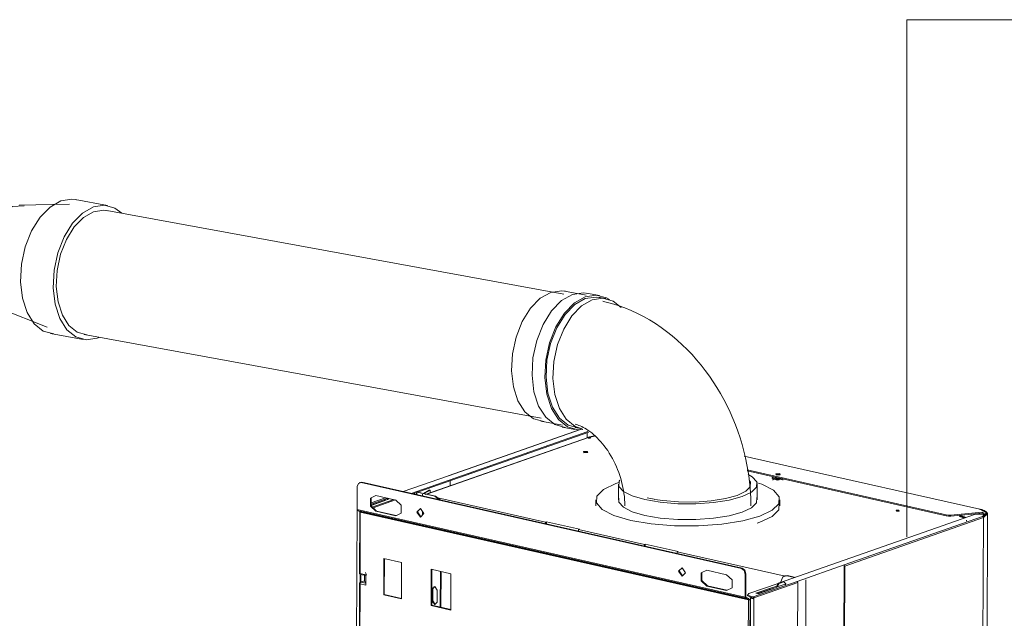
# Model space of a CAD drawing. Header units: millimetres. Extents: x 37142 to 69399, y 2700 to 29257.
# Tile 9 of 85: x 38625 to 39406, y 6087 to 6562. Entities that reach past the tile are written whole.
import ezdxf

# ---------------------------------------------------------------- set-up
doc = ezdxf.new("R2010")
doc.units = ezdxf.units.MM
for name, color, linetype, lineweight in [('G-XREF-____-OTLN', 8, 'Continuous', 9), ('M-EQPM-___-IDEN', 50, 'Continuous', 20), ('M-EQPM-____-OTLN', 50, 'Continuous', 20)]:
    doc.layers.add(name, color=color, linetype=linetype, lineweight=lineweight)

# ---------------------------------------------------------------- blocks, each defined once
blk = doc.blocks.new('City Class FR - City Class F_iam-1558930-3D Отопление Left')
at = {"layer": 'G-XREF-____-OTLN'}
for p, q in [((38935.43, 6185.81), (39075.59, 6234.94)), ((39069.48, 6236.58), (38964.89, 6199.92)), ((39069.89, 6236.64), (38965.16, 6199.93)), ((39076.48, 6234.48), (38936.76, 6185.51)), ((39075.8, 6230.21), (38946.44, 6184.87)), ((38947.82, 6185.25), (39076.13, 6230.23)), ((39075.11, 6229.87), (39075.12, 6234.01)), ((39076.13, 6230.23), (39075.58, 6230.07)), ((39076.13, 6230.23), (39080.62, 6231.22)), ((39075.21, 6218.3), (39072.49, 6218.26)), ((39233.58, 6207.85), (39199.72, 6215.49)), ((39233.41, 6207.84), (39199.74, 6215.44)), ((39202.04, 6204.46), (39359.88, 6168.83)), ((39359.88, 6168.06), (39202.16, 6203.67)), ((39386.56, 6173.26), (39233.41, 6207.84)), ((39386.73, 6173.27), (39233.58, 6207.85)), ((38965.16, 6199.93), (38929, 6187.26)), ((38964.72, 6199.81), (38965.16, 6199.93)), ((38966.27, 6195.85), (38966.26, 6192.28)), ((39221.9, 6198.34), (39221.9, 6197.57)), ((39221.94, 6197.76), (39225.74, 6196.31)), ((39223.07, 6197.2), (39225.87, 6196.57)), ((39225.89, 6196.6), (39223.17, 6197.21)), ((39225.42, 6201.24), (39224.71, 6201.4)), ((39227.82, 6200.84), (39225.66, 6200.86)), ((39225.74, 6197.08), (39229.76, 6197.63)), ((39230.77, 6197.26), (39225.74, 6196.31)), ((39229.11, 6196.94), (39225.89, 6196.6)), ((39225.89, 6196.57), (39229.2, 6196.92)), ((39226.01, 6197.79), (39226.16, 6197.79)), ((39226.03, 6197.63), (39227.97, 6197.77)), ((39226.31, 6200.98), (39227.54, 6200.7)), ((39227.8, 6200.71), (39226.79, 6200.93)), ((39226.9, 6197.03), (39226.9, 6197.27)), ((39226.9, 6197.27), (39226.9, 6197.03)), ((39226.9, 6197.03), (39226.9, 6197.27)), ((39228.51, 6197.59), (39228.63, 6197.57)), ((38892.57, 6173.1), (38892.63, 6191.34)), ((38896.28, 6194.65), (38894.06, 6194.02)), ((38894.94, 6194.58), (38894.44, 6194.41)), ((38895.78, 6194.47), (38896.28, 6194.65)), ((38895.78, 6194.47), (39197.44, 6126.37)), ((38896.28, 6194.65), (39197.94, 6126.55)), ((38945.18, 6185.82), (38949.7, 6188.47)), ((38945.84, 6185.68), (38950.42, 6188.37)), ((38950.42, 6188.37), (38949.7, 6188.47)), ((38950.41, 6186.43), (38950.42, 6188.37)), ((38903.56, 6177.35), (38914.9, 6181.32)), ((38914.9, 6180.56), (38903.56, 6176.58)), ((38915.03, 6182.44), (38903.57, 6178.42)), ((38915.17, 6182.41), (38903.57, 6178.34)), ((38904.47, 6174.96), (38921.6, 6180.96)), ((38923.01, 6180.69), (38905.18, 6174.44)), ((38923.18, 6180.6), (38907.51, 6184.14)), ((38918.05, 6181.64), (38913.31, 6179.64)), ((38914.9, 6181.32), (38916.18, 6181.7)), ((38914.9, 6180.56), (38914.9, 6181.32)), ((38916.83, 6181.12), (38914.9, 6180.56)), ((38916.63, 6181.04), (38916.64, 6181.83)), ((38916.64, 6181.99), (38917.26, 6181.85)), ((38917.26, 6181.85), (38917.26, 6181.14)), ((38939.61, 6184.86), (38939.62, 6186.51)), ((38939.9, 6186.61), (38939.9, 6184.8)), ((38954.16, 6183.6), (38940.27, 6186.74)), ((38940.76, 6186.91), (38954.66, 6183.78)), ((38944.36, 6185.28), (38944.36, 6183.79)), ((38954.66, 6183.78), (38954.16, 6183.6)), ((38957.48, 6181.16), (38954.16, 6183.6)), ((39042.1, 6163.08), (38956.55, 6182.39)), ((38890.07, 5503.69), (38892.45, 6174.04)), ((38892.45, 6174.04), (38892.64, 6174.54)), ((39200.5, 6103.59), (38892.57, 6173.1)), ((38894.98, 6171.24), (38892.87, 6172.38)), ((38892.87, 6172.38), (39200.8, 6102.87)), ((38913.31, 6179.64), (38903.56, 6176.22)), ((38940.5, 6171.22), (38940.65, 6172.26)), ((39386.91, 6173.16), (39386.73, 6173.27)), ((38894.66, 6171.32), (38894.49, 6122.56)), ((38895.04, 6171.1), (38894.87, 6122.34)), ((38894.98, 6171.24), (39202.91, 6101.72)), ((39202.97, 6101.58), (38895.04, 6171.1)), ((38907.96, 6171.84), (38907.46, 6171.66)), ((38907.46, 6171.66), (38923.13, 6168.13)), ((38907.96, 6171.84), (38923.54, 6168.32)), ((38940.5, 6171.22), (38943.1, 6167.27)), ((38944.31, 6171.51), (38944.3, 6168.63)), ((39383.12, 6169.35), (39226.9, 6114.59)), ((39278.89, 6129.11), (39388.86, 6167.66)), ((39279.51, 6128.2), (39389.49, 6166.75)), ((39359.88, 6168.06), (39359.88, 6168.83)), ((39363.72, 6168.64), (39388.42, 6171.05)), ((39388.41, 6170.28), (39363.72, 6167.87)), ((39363.72, 6167.87), (39363.72, 6168.64)), ((39370.2, 6168.49), (39374.85, 6166.36)), ((39370.42, 6168.51), (39370.64, 6168.37)), ((39376.12, 6163.87), (39376.12, 6164.65)), ((39389.21, 6169.13), (39383.12, 6169.35)), ((39386.39, 6170.09), (39386.39, 6169.23)), ((39386.52, 6169.22), (39386.52, 6170.1)), ((39389.49, 6166.75), (39387.11, 5496.4)), ((39388.41, 6170.28), (39388.42, 6171.05)), ((39390.08, 6169.51), (39388.41, 6170.28)), ((39389.63, 6167.3), (39391.69, 6168.91)), ((39391.7, 6168.65), (39389.72, 6167.21)), ((39390.35, 5499), (39392.73, 6169.35)), ((39042.1, 6163.08), (39042.09, 6161.73)), ((39042.84, 6163.34), (39042.1, 6163.08)), ((39069.01, 6157.43), (39042.84, 6163.34)), ((39042.84, 6163.34), (39042.84, 6161.56)), ((39068.26, 6155.82), (39068.27, 6157.17)), ((39068.27, 6157.17), (39069.01, 6157.43)), ((39120.45, 6145.39), (39068.27, 6157.17)), ((39121.2, 6145.65), (39120.45, 6145.39)), ((39120.45, 6144.04), (39120.45, 6145.39)), ((39121.2, 6145.65), (39121.19, 6143.87)), ((39147.37, 6139.74), (39121.2, 6145.65)), ((38913.63, 6105.42), (38913.73, 6134.22)), ((38913.73, 6134.22), (38927.83, 6131.03)), ((38914.23, 6134.1), (38914.13, 6105.6)), ((39146.62, 6139.48), (39147.37, 6139.74)), ((39146.62, 6138.13), (39146.62, 6139.48)), ((39146.62, 6139.48), (39232.24, 6120.15)), ((38927.83, 6131.03), (38927.73, 6102.24)), ((38951.24, 6096.93), (38951.34, 6125.73)), ((38951.34, 6125.73), (38967.01, 6122.19)), ((38951.84, 6125.61), (38951.74, 6097.1)), ((39148.14, 6124.34), (39148.28, 6125.39)), ((39197.94, 6126.55), (39197.44, 6126.37)), ((39241.61, 6116.04), (39278.89, 6129.11)), ((39278.89, 6129.11), (39276.5, 5457.22)), ((39279.51, 6128.2), (39277.13, 5457.85)), ((38894.87, 6122.34), (38894.5, 6122.53)), ((38894.87, 6122.34), (38899.53, 6121.28)), ((38894.87, 6122.34), (38894.9, 6121.76)), ((38894.99, 6115.01), (38895.01, 6121.74)), ((38895.06, 6121.64), (38895.16, 6121.6)), ((38895.16, 6121.6), (38899.37, 6120.65)), ((38895.51, 6121.65), (38895.49, 6115.91)), ((38898.33, 6116.91), (38898.34, 6120.93)), ((38900.04, 6120.89), (38899.14, 6123.07)), ((38899.4, 6120.68), (38899.46, 6121)), ((38899.46, 6121), (38899.43, 6113.58)), ((38899.53, 6121.28), (38899.5, 6113.22)), ((38958.56, 6095.57), (38958.66, 6124.07)), ((38959.15, 6123.96), (38959.05, 6095.45)), ((38967.01, 6122.19), (38966.91, 6093.39)), ((39148.14, 6124.34), (39150.73, 6120.4)), ((39185.66, 6121.35), (39169.99, 6124.88)), ((39200.56, 6121.83), (39200.5, 6103.59)), ((39200.56, 6121.83), (39201.06, 6122)), ((39201.06, 6122), (39200.99, 6103.76)), ((39230.74, 6119.76), (39231.56, 6120.35)), ((39233.57, 6120.52), (39231.47, 6120.35)), ((39232.06, 6120.6), (39231.57, 6120.43)), ((39231.96, 6120.52), (39234.07, 6120.7)), ((39233.57, 6120.52), (39234.07, 6120.7)), ((39239.81, 6119.11), (39233.57, 6120.52)), ((39234.07, 6120.7), (39240.31, 6119.29)), ((38894.46, 6114.49), (38893.83, 5935.39)), ((38894.84, 6114.27), (38894.2, 5935.17)), ((38894.68, 6114.67), (38894.46, 6114.51)), ((38894.68, 6114.67), (38894.91, 6115.3)), ((38899.5, 6113.22), (38894.84, 6114.27)), ((38898.43, 6116.59), (38895.13, 6115.44)), ((38895.46, 6115.45), (38898.49, 6116.51)), ((38899.28, 6114.59), (38895.46, 6115.45)), ((38899.28, 6114.59), (38898.49, 6116.51)), ((38952.14, 6100.48), (38952.18, 6110.08)), ((38952.67, 6110.26), (38952.64, 6100.66)), ((38953.62, 6111.79), (38952.67, 6110.26)), ((39170.44, 6112.58), (39169.94, 6112.41)), ((39169.94, 6112.41), (39185.62, 6108.87)), ((39170.44, 6112.58), (39186.02, 6109.06)), ((39226.7, 6114.52), (39203.49, 6106.38)), ((39241.61, 6116.04), (39206.81, 6103.84)), ((39242.23, 6115.13), (39207.44, 6102.93)), ((39208.85, 6106.68), (39219.67, 6110.47)), ((39219.67, 6109.71), (39210.18, 6106.38)), ((39225.18, 6111.28), (39210.8, 6106.24)), ((39219.67, 6110.47), (39225.51, 6112.19)), ((39225.18, 6111.32), (39219.67, 6109.71)), ((39219.67, 6110.47), (39219.67, 6109.71)), ((39226.76, 6111.94), (39225.18, 6111.28)), ((39225.5, 6111.37), (39225.51, 6112.19)), ((39225.51, 6112.26), (39226.76, 6114.62)), ((39225.51, 6112.26), (39226.13, 6112.12)), ((39227.38, 6114.48), (39226.13, 6112.12)), ((39226.76, 6114.62), (39230.48, 6115.93)), ((39227.38, 6114.48), (39226.76, 6114.62)), ((39232.98, 6114.12), (39226.76, 6111.94)), ((39231.11, 6115.79), (39227.38, 6114.48)), ((39231.11, 6115.79), (39230.48, 6115.93)), ((39232.35, 6114.3), (39231.11, 6115.79)), ((39232.34, 6113.48), (39232.35, 6114.3)), ((39232.35, 6114.26), (39232.98, 6114.12)), ((39239.85, 5444.78), (39242.23, 6115.13)), ((39246.34, 5451.13), (39248.71, 6117.26)), ((38913.63, 6105.42), (38914.13, 6105.6)), ((38927.73, 6102.24), (38913.63, 6105.42)), ((38914.13, 6105.6), (38927.73, 6102.52)), ((38956.09, 6109.2), (38956.06, 6099.6)), ((39203.16, 6102.48), (39200.66, 6103.04)), ((39200.8, 6102.87), (39202.91, 6101.72)), ((39203.16, 6102.48), (39201.05, 6103.62)), ((39202.41, 6105.52), (39202.41, 6104.75)), ((39202.42, 6101.99), (39203.47, 6101.75)), ((39204.3, 6103.64), (39202.44, 6104.59)), ((39203.75, 6101.76), (39204.69, 6102.09)), ((39204.3, 6104.41), (39204.7, 6104.32)), ((39204.3, 6103.64), (39204.3, 6104.41)), ((39204.69, 6103.55), (39204.3, 6103.64)), ((39204.51, 6052.94), (39204.69, 6102.79)), ((39206.73, 6103.09), (39204.69, 6103.55)), ((39205.19, 6102.96), (39204.69, 6102.79)), ((39204.69, 6102.79), (39206.81, 6102.31)), ((39204.7, 6104.32), (39206.81, 6103.84)), ((39207.44, 6102.93), (39205.05, 5432.59)), ((39207.04, 6102.54), (39205.19, 6102.96)), ((39205.89, 6102.51), (39207.4, 6103.04)), ((39206.81, 6102.31), (39206.81, 6102.98)), ((39210.8, 6106.24), (39208.85, 6106.68)), ((38951.24, 6096.93), (38951.74, 6097.1)), ((38966.91, 6093.39), (38951.24, 6096.93)), ((38951.74, 6097.1), (38966.91, 6093.68)), ((38952.64, 6100.66), (38952.14, 6100.48)), ((38952.64, 6100.66), (38954.46, 6097.86)), ((39202.8, 6052.82), (39202.97, 6101.58)), ((39202.97, 6101.58), (39203.47, 6101.75)), ((39204.38, 6101.62), (39204.2, 6052.86))]:
    blk.add_line(p, q, dxfattribs=at)
for points in [[(39075.8, 6230.21, 0), (39076.15, 6230.33, 0), (39076.52, 6230.44, 0), (39076.9, 6230.55, 0), (39077.3, 6230.66, 0), (39077.71, 6230.76, 0), (39078.13, 6230.85, 0), (39078.56, 6230.94, 0), (39079.01, 6231.02, 0), (39079.46, 6231.1, 0), (39079.93, 6231.18, 0), (39080.41, 6231.24, 0), (39080.89, 6231.31, 0)], [(39076.06, 6229.46, 0), (39076.4, 6229.57, 0), (39076.75, 6229.68, 0), (39077.12, 6229.78, 0), (39077.5, 6229.88, 0), (39077.89, 6229.98, 0)], [(39075.57, 6218.18, 0), (39075.21, 6219.07, 0), (39072.05, 6218.97, 0)], [(39072.05, 6218.97, 0), (39072.41, 6218.09, 0), (39075.57, 6218.18, 0)], [(39225.74, 6197.08, 0), (39221.95, 6198.52, 0), (39222.76, 6199.08, 0)], [(39222.4, 6196.45, 0), (39222.43, 6196.55, 0), (39222.46, 6196.65, 0), (39222.49, 6196.7, 0)], [(39222.49, 6196.7, 0), (39222.54, 6196.78, 0), (39222.59, 6196.86, 0), (39222.66, 6196.93, 0), (39222.72, 6196.99, 0), (39222.79, 6197.05, 0), (39222.87, 6197.1, 0), (39222.94, 6197.15, 0), (39223.02, 6197.2, 0), (39223.11, 6197.24, 0), (39223.19, 6197.28, 0), (39223.28, 6197.32, 0), (39223.38, 6197.36, 0), (39223.47, 6197.4, 0), (39223.57, 6197.43, 0), (39223.68, 6197.46, 0)], [(39226.03, 6197.63, 0), (39223.92, 6198.44, 0), (39224.19, 6198.61, 0)], [(39224.67, 6201.51, 0), (39227.83, 6201.61, 0), (39228.19, 6200.72, 0)], [(39224.67, 6201.51, 0), (39225.03, 6200.63, 0), (39228.19, 6200.72, 0)], [(39229.19, 6197.42, 0), (39229.29, 6197.39, 0), (39229.39, 6197.35, 0), (39229.48, 6197.31, 0), (39229.57, 6197.27, 0), (39229.66, 6197.23, 0), (39229.74, 6197.19, 0), (39229.82, 6197.14, 0), (39229.9, 6197.09, 0), (39229.98, 6197.04, 0), (39230.05, 6196.98, 0), (39230.11, 6196.92, 0), (39230.18, 6196.85, 0), (39230.23, 6196.78, 0), (39230.29, 6196.69, 0), (39230.33, 6196.6, 0), (39230.36, 6196.5, 0), (39230.38, 6196.39, 0)], [(38892.63, 6191.34, 0), (38893.56, 6193.85, 0), (38895.78, 6194.47, 0)], [(38907.51, 6184.14, 0), (38903.08, 6182.02, 0), (38903.06, 6175.78, 0), (38907.46, 6171.66, 0)], [(38903.58, 6182.19, 0), (38903.56, 6175.95, 0), (38907.96, 6171.84, 0)], [(38923.13, 6168.13, 0), (38927.55, 6170.25, 0), (38927.58, 6176.49, 0), (38923.18, 6180.6, 0)], [(38954.66, 6183.78, 0), (38957.98, 6181.34, 0), (38958.31, 6180.8, 0)], [(38892.87, 6172.38, 0), (38892.65, 6172.65, 0), (38892.57, 6173.1, 0)], [(38945.49, 6169.8, 0), (38942.76, 6173.78, 0), (38940, 6171.04, 0)], [(39322.63, 6171.89, 0), (39322.38, 6172.5, 0), (39320.21, 6172.44, 0)], [(39320.21, 6172.44, 0), (39320.46, 6171.83, 0), (39322.63, 6171.89, 0)], [(39388.86, 6167.66, 0), (39391.84, 6170.58, 0), (39386.56, 6173.26, 0)], [(39392.73, 6169.35, 0), (39392.72, 6169.62, 0), (39392.66, 6169.89, 0), (39392.57, 6170.14, 0), (39392.45, 6170.38, 0), (39392.3, 6170.61, 0), (39392.14, 6170.82, 0), (39391.95, 6171.02, 0), (39391.74, 6171.21, 0), (39391.51, 6171.4, 0), (39391.26, 6171.57, 0), (39391, 6171.74, 0), (39390.72, 6171.9, 0), (39390.42, 6172.05, 0), (39390.1, 6172.2, 0), (39389.77, 6172.35, 0), (39389.42, 6172.49, 0), (39389.05, 6172.62, 0), (39388.67, 6172.75, 0), (39388.27, 6172.88, 0), (39387.85, 6172.99, 0), (39387.42, 6173.11, 0), (39386.98, 6173.22, 0), (39386.73, 6173.27, 0)], [(38895.04, 6171.1, 0), (38894.69, 6171.26, 0), (38894.66, 6171.32, 0)], [(38894.98, 6171.24, 0), (38895.03, 6171.19, 0), (38895.04, 6171.1, 0)], [(38940, 6171.04, 0), (38942.73, 6167.06, 0), (38945.49, 6169.8, 0)], [(39359.88, 6168.83, 0), (39361.72, 6168.59, 0), (39363.72, 6168.64, 0)], [(39363.72, 6167.87, 0), (39361.72, 6167.83, 0), (39359.88, 6168.06, 0)], [(39375.11, 6166.57, 0), (39374.89, 6166.74, 0), (39374.65, 6166.91, 0), (39374.4, 6167.07, 0), (39374.13, 6167.23, 0), (39373.85, 6167.37, 0), (39373.55, 6167.51, 0), (39373.24, 6167.65, 0), (39372.91, 6167.78, 0), (39372.57, 6167.9, 0), (39372.21, 6168.03, 0), (39371.84, 6168.14, 0), (39371.45, 6168.25, 0), (39371.05, 6168.36, 0), (39370.64, 6168.46, 0), (39370.42, 6168.51, 0)], [(39374.21, 6166.25, 0), (39373.99, 6166.39, 0), (39373.75, 6166.52, 0), (39373.5, 6166.66, 0), (39373.22, 6166.78, 0), (39372.93, 6166.91, 0), (39372.63, 6167.03, 0), (39372.3, 6167.15, 0), (39371.96, 6167.26, 0), (39371.61, 6167.37, 0), (39371.24, 6167.48, 0), (39370.86, 6167.58, 0), (39370.46, 6167.68, 0)], [(39388.42, 6171.05, 0), (39390.18, 6170.13, 0), (39389.21, 6169.13, 0)], [(39389.49, 6166.75, 0), (39389.31, 6167.33, 0), (39388.86, 6167.66, 0)], [(39389.49, 6166.75, 0), (39392.64, 6169.83, 0), (39392.12, 6170.55, 0)], [(39153.12, 6122.93, 0), (39150.39, 6126.91, 0), (39147.64, 6124.17, 0)], [(39197.44, 6126.37, 0), (39199.65, 6124.75, 0), (39200.56, 6121.83, 0)], [(39197.94, 6126.55, 0), (39200.15, 6124.92, 0), (39201.06, 6122, 0)], [(39278.89, 6129.11, 0), (39279.33, 6128.78, 0), (39279.51, 6128.2, 0)], [(38894.49, 6122.54, 0), (38894.49, 6122.49, 0), (38894.5, 6122.44, 0), (38894.5, 6122.39, 0), (38894.51, 6122.33, 0), (38894.53, 6122.28, 0), (38894.55, 6122.23, 0), (38894.57, 6122.17, 0), (38894.59, 6122.12, 0), (38894.62, 6122.07, 0), (38894.65, 6122.02, 0), (38894.68, 6121.97, 0), (38894.72, 6121.92, 0), (38894.75, 6121.88, 0), (38894.79, 6121.84, 0), (38894.84, 6121.8, 0), (38894.88, 6121.76, 0), (38894.92, 6121.73, 0), (38894.97, 6121.7, 0), (38895.01, 6121.68, 0), (38895.06, 6121.65, 0), (38895.07, 6121.64, 0)], [(38899.53, 6121.28, 0), (38899.48, 6121.14, 0), (38899.46, 6121, 0)], [(39147.64, 6124.17, 0), (39150.37, 6120.19, 0), (39153.12, 6122.93, 0)], [(39169.99, 6124.88, 0), (39165.57, 6122.76, 0), (39165.55, 6116.52, 0), (39169.94, 6112.41, 0)], [(39166.06, 6122.94, 0), (39166.04, 6116.7, 0), (39170.44, 6112.58, 0)], [(39185.62, 6108.87, 0), (39190.04, 6110.99, 0), (39190.06, 6117.23, 0), (39185.66, 6121.35, 0)], [(39231.44, 6120.34, 0), (39230.24, 6119.59, 0), (39228.85, 6115.83, 0)], [(38895.17, 6115.45, 0), (38895.13, 6115.44, 0), (38895.09, 6115.42, 0), (38895.05, 6115.4, 0), (38895.01, 6115.38, 0), (38894.97, 6115.36, 0), (38894.93, 6115.34, 0), (38894.9, 6115.32, 0), (38894.86, 6115.29, 0), (38894.83, 6115.27, 0), (38894.8, 6115.24, 0), (38894.76, 6115.21, 0), (38894.73, 6115.18, 0), (38894.71, 6115.15, 0), (38894.68, 6115.11, 0), (38894.65, 6115.08, 0), (38894.63, 6115.05, 0), (38894.61, 6115.01, 0), (38894.59, 6114.97, 0), (38894.57, 6114.94, 0), (38894.55, 6114.9, 0), (38894.53, 6114.87, 0), (38894.52, 6114.83, 0), (38894.51, 6114.79, 0), (38894.5, 6114.75, 0), (38894.49, 6114.71, 0), (38894.48, 6114.68, 0), (38894.47, 6114.64, 0), (38894.47, 6114.6, 0), (38894.46, 6114.56, 0), (38894.46, 6114.53, 0), (38894.46, 6114.51, 0)], [(38894.46, 6114.51, 0), (38894.47, 6114.46, 0), (38894.84, 6114.27, 0)], [(38895.46, 6115.45, 0), (38894.87, 6115.05, 0), (38894.84, 6114.27, 0)], [(38899.43, 6113.58, 0), (38899.37, 6114.19, 0), (38899.28, 6114.59, 0)], [(38899.43, 6113.58, 0), (38899.45, 6113.4, 0), (38899.5, 6113.22, 0)], [(38952.18, 6110.08, 0), (38954.14, 6112.04, 0), (38956.09, 6109.2, 0)], [(39241.68, 6116.01, 0), (39242.05, 6115.72, 0), (39242.23, 6115.13, 0)], [(39200.5, 6103.59, 0), (39200.58, 6103.14, 0), (39200.8, 6102.87, 0)], [(39201.05, 6103.62, 0), (39201.01, 6103.67, 0), (39200.99, 6103.76, 0)], [(39203.49, 6106.38, 0), (39202.44, 6105.35, 0), (39204.3, 6104.41, 0)], [(39203.16, 6102.48, 0), (39203.39, 6102.21, 0), (39203.47, 6101.75, 0)], [(39206.81, 6103.84, 0), (39207.25, 6103.52, 0), (39207.44, 6102.93, 0)], [(38956.06, 6099.6, 0), (38954.09, 6097.64, 0), (38952.14, 6100.48, 0)], [(39202.97, 6101.58, 0), (39202.95, 6101.67, 0), (39202.91, 6101.72, 0)], [(39204.24, 6101.58, 0), (39203.61, 6101.52, 0), (39202.97, 6101.58, 0)], [(39203.47, 6101.75, 0), (39203.62, 6101.74, 0), (39203.75, 6101.76, 0)], [(39204.38, 6101.62, 0), (39204.31, 6101.6, 0), (39204.24, 6101.58, 0)]]:
    blk.add_polyline3d(points, dxfattribs=at)
blk = doc.blocks.new('City Class FR - City Class 25 FR-1559149-3D Отопление Left')
blk.add_blockref('City Class FR - City Class F_iam-1558930-3D Отопление Left', (0, 0))
blk = doc.blocks.new('daa-oborudovanie-komplektkoaksialnogodymoxoda-sudliniteliami-1 - 60_100-1656877-3D Отопление Left')
at = {"layer": 'M-EQPM-____-OTLN', "color": 94}
for p, q in [((38608.57, 6405.46), (38508.34, 6423.78)), ((38664.3, 6415.23), (38624.3, 6414.47)), ((38694.55, 6414.15), (38668.71, 6418.87)), ((38618.7, 6413.41), (38628.29, 6414.03)), ((39056.63, 6343.92), (38693.83, 6410.21)), ((38516.03, 6361.38), (38597.41, 6346.51)), ((39074.31, 6343.19), (39057.08, 6346.34)), ((39084.75, 6342.85), (39074.57, 6344.71)), ((39089.97, 6340.33), (39084.49, 6341.33)), ((38609.32, 6332.45), (38646.46, 6317.59)), ((38649.3, 6312.63), (38675.14, 6307.91)), ((38675.86, 6311.84), (39038.65, 6245.55)), ((39040.59, 6242.76), (39032.7, 6244.93)), ((39038.21, 6243.05), (39055.43, 6239.9)), ((39055.16, 6238.47), (39065.34, 6236.61)), ((39065.61, 6238.04), (39071.09, 6237.04)), ((39100.26, 6194.44), (39097.77, 6193.6)), ((39099.97, 6193.16), (39099.97, 6180.7)), ((39209.97, 6180.7), (39209.97, 6193.16)), ((39081.97, 6180.7), (39081.97, 6175.91)), ((39130.85, 6180.71), (39128.38, 6181.13)), ((39227.97, 6175.91), (39227.97, 6180.7)), ((39212.17, 6163.01), (39209.87, 6162.23))]:
    blk.add_line(p, q, dxfattribs=at)
for points in [[(38501.57, 6423.3, 0), (38497.69, 6421.04, 0), (38494.54, 6417.35, 0), (38492.27, 6412.43, 0), (38490.99, 6406.51, 0), (38490.79, 6399.88, 0), (38491.65, 6392.9, 0), (38493.54, 6385.89, 0)], [(38510.71, 6423.15, 0), (38505.99, 6424.01, 0), (38501.57, 6423.3, 0)], [(38625.45, 6353.72, 0), (38626.21, 6367.61, 0), (38629.21, 6381.37, 0), (38634.24, 6394.07, 0), (38640.95, 6404.83, 0), (38648.9, 6412.94, 0), (38657.53, 6417.82, 0), (38666.26, 6419.16, 0), (38669.66, 6418.67, 0)], [(38705.72, 6408.24, 0), (38700.34, 6412.14, 0), (38692.1, 6414.44, 0), (38683.37, 6413.1, 0), (38674.74, 6408.21, 0), (38666.79, 6400.11, 0), (38660.08, 6389.34, 0), (38655.05, 6376.65, 0), (38652.05, 6362.89, 0), (38651.29, 6349, 0)], [(38609.32, 6332.45, 0), (38607.8, 6333.15, 0), (38597.83, 6344.55, 0), (38593.76, 6363.55, 0), (38596.68, 6385.05, 0), (38605.81, 6403.3, 0), (38618.7, 6413.41, 0)], [(38653.78, 6349.89, 0), (38654.48, 6362.75, 0), (38657.26, 6375.49, 0), (38661.91, 6387.25, 0), (38668.13, 6397.22, 0), (38675.49, 6404.72, 0), (38683.48, 6409.24, 0), (38691.57, 6410.48, 0), (38694.71, 6410.03, 0)], [(38493.54, 6385.89, 0), (38496.62, 6378.74, 0), (38500.61, 6372.38, 0), (38505.26, 6367.21, 0), (38510.32, 6363.5, 0), (38515.49, 6361.49, 0), (38516.03, 6361.38, 0)], [(38651.75, 6312.34, 0), (38643.51, 6314.64, 0), (38636.32, 6320.42, 0), (38630.69, 6329.3, 0), (38626.98, 6340.65, 0), (38625.45, 6353.72, 0)], [(38651.29, 6349, 0), (38652.82, 6335.93, 0), (38656.53, 6324.57, 0), (38662.17, 6315.7, 0), (38669.35, 6309.92, 0), (38677.59, 6307.62, 0), (38686.32, 6308.96, 0), (38687.86, 6309.56, 0)], [(38678.13, 6311.57, 0), (38670.5, 6313.7, 0), (38663.85, 6319.06, 0), (38658.63, 6327.28, 0), (38655.19, 6337.79, 0), (38653.78, 6349.89, 0)], [(39015.02, 6283, 0), (39015.76, 6296.5, 0), (39018.67, 6309.88, 0), (39023.56, 6322.22, 0), (39030.09, 6332.69, 0), (39037.81, 6340.57, 0), (39046.21, 6345.32, 0), (39054.7, 6346.62, 0), (39058, 6346.14, 0)], [(39031.32, 6279.56, 0), (39032.08, 6293.45, 0), (39035.07, 6307.21, 0), (39040.1, 6319.91, 0), (39046.81, 6330.67, 0), (39054.76, 6338.78, 0), (39063.39, 6343.66, 0), (39072.13, 6345, 0), (39075.52, 6344.51, 0)], [(39092.68, 6339.56, 0), (39090.55, 6340.84, 0), (39082.31, 6343.14, 0), (39073.57, 6341.8, 0), (39064.94, 6336.92, 0), (39056.99, 6328.81, 0), (39050.28, 6318.05, 0), (39045.25, 6305.35, 0), (39042.26, 6291.59, 0), (39041.5, 6277.7, 0)], [(39085.44, 6341.13, 0), (39082.11, 6341.61, 0), (39073.61, 6340.31, 0), (39065.22, 6335.56, 0), (39057.5, 6327.68, 0), (39050.97, 6317.21, 0), (39046.08, 6304.87, 0), (39043.17, 6291.49, 0), (39042.43, 6277.99, 0)], [(39101.97, 6333.43, 0), (39095.6, 6338.37, 0), (39087.59, 6340.61, 0), (39079.1, 6339.31, 0), (39070.7, 6334.56, 0), (39062.98, 6326.68, 0), (39056.45, 6316.21, 0), (39051.56, 6303.87, 0), (39048.65, 6290.49, 0), (39047.91, 6276.99, 0)], [(39204.97, 6175.91, 0), (39204.88, 6181.38, 0), (39204.61, 6186.85, 0), (39204.17, 6192.31, 0), (39203.56, 6197.76, 0), (39202.78, 6203.19, 0), (39201.83, 6208.6, 0), (39200.72, 6213.98, 0), (39199.44, 6219.33, 0), (39198, 6224.64, 0), (39196.4, 6229.9, 0), (39194.64, 6235.11, 0), (39192.72, 6240.27, 0), (39190.66, 6245.37, 0), (39188.44, 6250.4, 0), (39186.07, 6255.36, 0), (39183.55, 6260.25, 0), (39180.88, 6265.05, 0), (39178.07, 6269.77, 0), (39175.12, 6274.39, 0), (39172.02, 6278.91, 0), (39168.79, 6283.33, 0), (39165.42, 6287.64, 0), (39161.91, 6291.84, 0), (39158.27, 6295.91, 0), (39154.5, 6299.86, 0), (39150.59, 6303.68, 0), (39146.56, 6307.35, 0), (39142.4, 6310.88, 0), (39138.12, 6314.25, 0), (39133.71, 6317.47, 0), (39129.18, 6320.52, 0), (39124.54, 6323.39, 0), (39119.78, 6326.08, 0), (39114.91, 6328.57, 0), (39109.93, 6330.87, 0), (39104.86, 6332.96, 0), (39099.68, 6334.83, 0), (39094.41, 6336.48, 0), (39089.07, 6337.88, 0), (39087.61, 6338.22, 0)], [(39032.58, 6245, 0), (39025.59, 6250.62, 0), (39020.11, 6259.25, 0), (39016.5, 6270.29, 0), (39015.02, 6283, 0)], [(39057.61, 6238.18, 0), (39049.37, 6240.48, 0), (39042.19, 6246.26, 0), (39036.55, 6255.14, 0), (39032.84, 6266.5, 0), (39031.32, 6279.56, 0)], [(39041.5, 6277.7, 0), (39043.02, 6264.64, 0), (39046.73, 6253.28, 0), (39052.37, 6244.4, 0), (39059.55, 6238.62, 0), (39067.79, 6236.32, 0), (39071.69, 6236.48, 0)], [(39042.43, 6277.99, 0), (39043.91, 6265.28, 0), (39047.52, 6254.24, 0), (39053, 6245.61, 0), (39059.98, 6239.99, 0), (39067.99, 6237.75, 0)], [(39047.91, 6276.99, 0), (39049.39, 6264.28, 0), (39053, 6253.24, 0), (39058.48, 6244.61, 0), (39065.46, 6238.99, 0), (39071.1, 6237.04, 0)], [(39065.62, 6240.67, 0), (39066.52, 6240.44, 0), (39067.48, 6240.16, 0), (39068.52, 6239.79, 0), (39069.62, 6239.36, 0), (39070.78, 6238.83, 0), (39072, 6238.23, 0), (39073.27, 6237.53, 0), (39074.58, 6236.74, 0), (39075.93, 6235.85, 0), (39077.31, 6234.86, 0), (39078.72, 6233.77, 0), (39080.14, 6232.59, 0), (39081.57, 6231.31, 0), (39083.01, 6229.93, 0), (39084.44, 6228.46, 0), (39085.87, 6226.89, 0), (39087.28, 6225.24, 0), (39088.66, 6223.5, 0), (39090.02, 6221.67, 0), (39091.35, 6219.77, 0), (39092.63, 6217.8, 0), (39093.87, 6215.75, 0), (39095.06, 6213.65, 0), (39096.2, 6211.48, 0), (39097.28, 6209.27, 0), (39098.3, 6207.01, 0), (39099.26, 6204.71, 0), (39100.14, 6202.37, 0), (39100.96, 6200.01, 0), (39101.71, 6197.64, 0), (39102.38, 6195.24, 0), (39102.97, 6192.85, 0), (39103.49, 6190.45, 0), (39103.93, 6188.06, 0), (39104.29, 6185.69, 0), (39104.57, 6183.34, 0), (39104.78, 6181.02, 0), (39104.91, 6178.74, 0), (39104.96, 6176.5, 0), (39104.97, 6175.91, 0)], [(39101.06, 6196.27, 0), (39100.56, 6195.45, 0), (39100.33, 6191.37, 0), (39103.82, 6187.41, 0), (39110.8, 6183.84, 0), (39120.79, 6180.91, 0), (39133.11, 6178.82, 0), (39146.92, 6177.7, 0), (39161.28, 6177.63, 0), (39175.2, 6178.62, 0), (39187.75, 6180.61, 0), (39198.06, 6183.45, 0)], [(39203.75, 6196.28, 0), (39204.64, 6194.79, 0), (39204.43, 6191.08, 0), (39200.85, 6187.52, 0), (39194.14, 6184.33, 0)], [(39198.06, 6183.45, 0), (39205.44, 6186.95, 0), (39209.38, 6190.88, 0), (39209.6, 6194.96, 0), (39206.11, 6198.92, 0), (39202.92, 6200.82, 0)], [(39097.77, 6193.6, 0), (39087.98, 6188.95, 0), (39082.75, 6183.74, 0), (39082.45, 6178.32, 0), (39087.09, 6173.07, 0), (39096.35, 6168.33, 0), (39109.61, 6164.44, 0), (39125.96, 6161.66, 0), (39144.29, 6160.17, 0), (39163.34, 6160.08, 0), (39181.82, 6161.4, 0), (39198.48, 6164.04, 0), (39212.17, 6167.81, 0)], [(39212.17, 6167.81, 0), (39221.96, 6172.45, 0), (39227.18, 6177.66, 0), (39227.49, 6183.08, 0), (39222.85, 6188.34, 0), (39213.58, 6193.07, 0), (39209.96, 6194.35, 0)], [(39100.19, 6182.11, 0), (39100.33, 6178.91, 0), (39103.82, 6174.95, 0), (39110.8, 6171.38, 0), (39120.79, 6168.45, 0), (39133.11, 6166.35, 0), (39146.92, 6165.23, 0), (39161.28, 6165.17, 0), (39175.2, 6166.16, 0), (39187.75, 6168.15, 0), (39198.06, 6170.99, 0)], [(39128.15, 6181.17, 0), (39123.9, 6182.03, 0), (39122.58, 6182.34, 0)], [(39194.14, 6184.33, 0), (39184.77, 6181.75, 0), (39173.36, 6179.95, 0), (39160.7, 6179.04, 0), (39147.65, 6179.1, 0), (39135.1, 6180.12, 0), (39130.94, 6180.7, 0)], [(39198.06, 6170.99, 0), (39205.44, 6174.49, 0), (39209.38, 6178.41, 0), (39209.6, 6182.49, 0)], [(39227.49, 6178.29, 0), (39227.18, 6172.87, 0), (39221.96, 6167.66, 0), (39212.17, 6163.01, 0)]]:
    blk.add_polyline3d(points, dxfattribs=at)

msp = doc.modelspace()

# ---------------------------------------------------------------- linework, layer by layer
at = {"layer": 'M-EQPM-___-IDEN'}
for p, q in [((39328.85, 6561.54), (39530.52, 6561.54)), ((39328.85, 6151.34), (39328.85, 6561.54))]:
    msp.add_line(p, q, dxfattribs=at)

# ---------------------------------------------------------------- block references
at = {"layer": 'M-EQPM-____-OTLN', "color": 94}
msp.add_blockref('daa-oborudovanie-komplektkoaksialnogodymoxoda-sudliniteliami-1 - 60_100-1656877-3D Отопление Left', (0, 0), dxfattribs=at)
at = {"layer": 'M-EQPM-____-OTLN'}
msp.add_blockref('City Class FR - City Class 25 FR-1559149-3D Отопление Left', (0, 0), dxfattribs=at)

doc.saveas('drawing.dxf')
